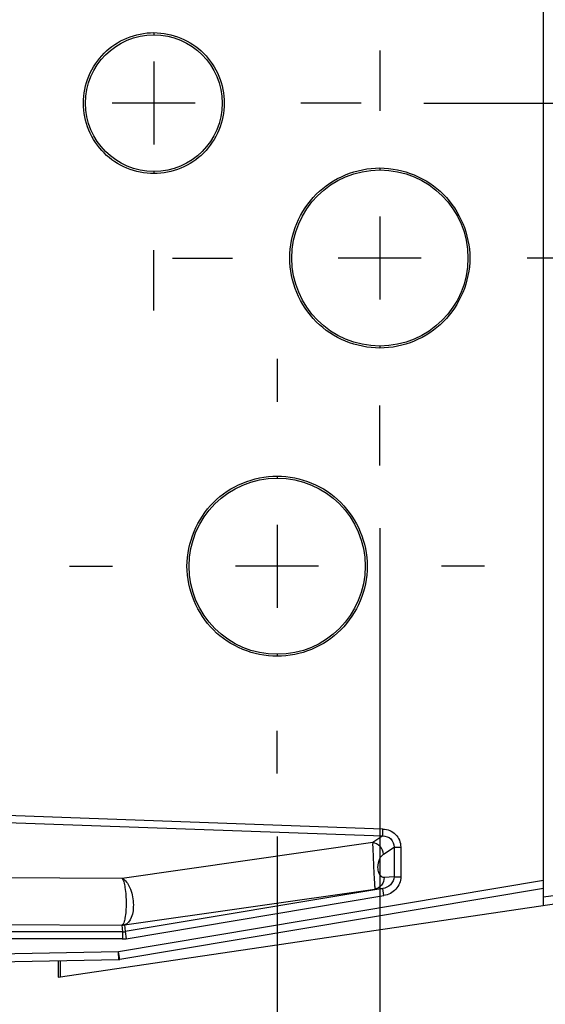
# Model space of a CAD drawing. Header units: inches. Extents: x 0 to 82.7, y 0 to 58.5.
# Tile 75 of 78: x 36.7 to 39.4, y 43.8 to 48.7. Entities that reach past the tile are written whole.
import ezdxf

# ---------------------------------------------------------------- set-up
doc = ezdxf.new("R2010")
doc.units = ezdxf.units.IN
doc.header["$LTSCALE"] = 4.547244
doc.header["$MEASUREMENT"] = 0
doc.linetypes.add('CENTER', pattern=[0.6, 0.375, -0.075, 0.075, -0.075])
doc.layers.get('0').update_dxf_attribs({"linetype": 'CONTINUOUS'})
doc.layers.add('DEFAULT_1', color=7, linetype='CENTER')
doc.styles.get("Standard").update_dxf_attribs({"font": 'txt', "width": 0.8})
doc.dimstyles.new('DIMSTYLE_1', dxfattribs={"dimtxt": 0.78125, "dimasz": 0.75, "dimexe": 0.18, "dimexo": 0.0625, "dimgap": 0.09, "dimtad": 1, "dimdec": 1, "dimzin": 4, "dimdsep": 46, "dimtxsty": 'STANDARD', "dimblk": '_FILLED', "dimblk1": '_FILLED', "dimblk2": '_FILLED', "dimcen": 0.09, "dimadec": 0, "dimazin": 0, "dimtfac": 1, "dimtdec": 1, "dimtofl": 0, "dimtmove": 0, "dimatfit": 3, "dimldrblk": '_FILLED', "dimfxl": 1, "dimtolj": 1, "dimtzin": 4, "dimarcsym": 0})
doc.dimstyles.new('DIMSTYLE_2', dxfattribs={"dimtxt": 0.78125, "dimasz": 0.75, "dimexe": 0.18, "dimexo": 0.0625, "dimgap": 0.09, "dimtad": 1, "dimdec": 0, "dimzin": 4, "dimdsep": 46, "dimtxsty": 'STANDARD', "dimblk": '_FILLED', "dimblk1": '_FILLED', "dimblk2": '_FILLED', "dimcen": 0.09, "dimadec": 0, "dimazin": 0, "dimtfac": 1, "dimtdec": 0, "dimtofl": 0, "dimtmove": 0, "dimatfit": 3, "dimldrblk": '_FILLED', "dimfxl": 1, "dimtolj": 1, "dimtzin": 4, "dimarcsym": 0})

# ---------------------------------------------------------------- blocks, each defined once
blk = doc.blocks.new('_FILLED')
at = {"color": 0, "linetype": 'BYBLOCK'}
blk.add_solid([(0, 0), (-1, 0.1933), (-1, -0.1933)], dxfattribs=at)
blk = doc.blocks.new('*D15')
at = {"color": 7, "linetype": 'CONTINUOUS'}
for p, q in [((42.7919, 49.0334), (42.7919, 53.8091)), ((39.1007, 49.7902), (43.4169, 49.7902)), ((42.7919, 49.7902), (42.7919, 49.0334)), ((42.7919, 48.2766), (42.7919, 49.0334)), ((38.7621, 48.2766), (43.4169, 48.2766))]:
    blk.add_line(p, q, dxfattribs=at)
at = {"color": 7, "linetype": 'CONTINUOUS', "xscale": 0.75, "yscale": 0.75, "zscale": 0.75}
for p, rotation in [((42.7919, 49.7902), 90), ((42.7919, 48.2766), 270)]:
    blk.add_blockref('_FILLED', p, dxfattribs=dict(at, rotation=rotation))
blk = doc.blocks.new('*D16')
at = {"color": 7, "linetype": 'CONTINUOUS'}
for p, q in [((44.4552, 48.2766), (44.4552, 53.2604)), ((44.4552, 53.2604), (44.4552, 47.8908)), ((38.7621, 48.2766), (45.0802, 48.2766)), ((44.4552, 46.505), (44.4552, 47.8908)), ((39.8881, 47.505), (45.0802, 47.505)), ((44.4552, 47.505), (44.4552, 46.505))]:
    blk.add_line(p, q, dxfattribs=at)
at = {"color": 7, "linetype": 'CONTINUOUS', "xscale": 0.75, "yscale": 0.75, "zscale": 0.75}
for p, rotation in [((44.4552, 48.2766), 270), ((44.4552, 47.505), 90)]:
    blk.add_blockref('_FILLED', p, dxfattribs=dict(at, rotation=rotation))
blk = doc.blocks.new('*D19')
at = {"color": 7, "linetype": 'CONTINUOUS'}
for p, q in [((38.03, 44.6236), (38.03, 41.578)), ((33.1016, 44.0173), (33.1016, 41.578)), ((35.5658, 42.203), (29.4845, 42.203)), ((33.1016, 42.203), (35.5658, 42.203)), ((38.03, 42.203), (35.5658, 42.203))]:
    blk.add_line(p, q, dxfattribs=at)
at = {"color": 7, "linetype": 'CONTINUOUS', "xscale": 0.75, "yscale": 0.75, "zscale": 0.75, "rotation": 180}
blk.add_blockref('_FILLED', (33.1016, 42.203), dxfattribs=at)
at = {"color": 7, "linetype": 'CONTINUOUS', "xscale": 0.75, "yscale": 0.75, "zscale": 0.75}
blk.add_blockref('_FILLED', (38.03, 42.203), dxfattribs=at)
blk = doc.blocks.new('*D20')
at = {"color": 7, "linetype": 'CONTINUOUS'}
for p, q in [((38.5422, 46.159), (38.5422, 41.5781)), ((38.03, 44.6236), (38.03, 41.5781)), ((38.03, 42.2031), (37.03, 42.2031)), ((37.03, 42.2031), (38.2861, 42.2031)), ((41.5268, 42.2031), (38.2861, 42.2031)), ((38.5422, 42.2031), (41.5268, 42.2031))]:
    blk.add_line(p, q, dxfattribs=at)
at = {"color": 7, "linetype": 'CONTINUOUS', "xscale": 0.75, "yscale": 0.75, "zscale": 0.75}
blk.add_blockref('_FILLED', (38.03, 42.2031), dxfattribs=at)
at = {"color": 7, "linetype": 'CONTINUOUS', "xscale": 0.75, "yscale": 0.75, "zscale": 0.75, "rotation": 180}
blk.add_blockref('_FILLED', (38.5422, 42.2031), dxfattribs=at)

msp = doc.modelspace()

# ---------------------------------------------------------------- linework, layer by layer
at = {"color": 7, "linetype": 'CONTINUOUS'}
for p, q in [((39.3575, 44.2803), (39.3575, 51.4381)), ((37.4166, 48.6279), (37.4166, 48.6171)), ((37.4161, 48.4833), (37.4161, 48.0699)), ((37.6228, 48.2766), (37.2094, 48.2766)), ((37.4166, 47.9362), (37.4166, 47.9254)), ((38.5426, 47.9536), (38.5426, 47.9439)), ((38.5422, 47.7117), (38.5422, 47.2983)), ((38.7489, 47.505), (38.3355, 47.505)), ((38.5426, 47.0661), (38.5426, 47.0564)), ((38.0307, 46.4186), (38.0308, 46.4084)), ((38.03, 46.1762), (38.03, 45.7629)), ((38.2367, 45.9696), (37.8233, 45.9696)), ((38.0308, 45.5307), (38.0308, 45.5205)), ((34.0788, 44.7871), (38.5565, 44.6256)), ((38.5578, 44.6599), (34.08, 44.8214)), ((38.5565, 44.6256), (38.5578, 44.6599)), ((38.5067, 44.5923), (37.2581, 44.4142)), ((38.5565, 44.6256), (38.5067, 44.5923)), ((38.5602, 44.5351), (38.6132, 44.5706)), ((38.6132, 44.5706), (38.6465, 44.5706)), ((38.6132, 44.5706), (38.6132, 44.4226)), ((38.6465, 44.5706), (38.6465, 44.4226)), ((37.2581, 44.4142), (34.0788, 44.4279)), ((39.3575, 44.4033), (37.2403, 44.049)), ((38.6132, 44.4226), (38.5637, 44.4192)), ((38.6132, 44.4226), (38.6465, 44.4226)), ((39.3575, 44.3634), (37.2468, 44.0102)), ((37.2707, 44.183), (38.518, 44.361)), ((38.5569, 44.3637), (37.2731, 44.1489)), ((38.518, 44.361), (38.5569, 44.3637)), ((38.5627, 44.3288), (38.5569, 44.3637)), ((39.7396, 44.3767), (39.3575, 44.32)), ((36.9402, 43.9222), (39.7411, 44.3372)), ((37.2789, 44.1139), (38.5627, 44.3288)), ((34.076, 44.1955), (37.2573, 44.1818)), ((37.2573, 44.1818), (37.2601, 44.1478)), ((37.2702, 44.1828), (37.2731, 44.1489)), ((37.2731, 44.1489), (37.2789, 44.1139)), ((37.2601, 44.1478), (34.076, 44.1478)), ((37.2601, 44.1124), (34.076, 44.1124)), ((37.2601, 44.1478), (37.2601, 44.1124)), ((35.767, 43.9814), (37.2411, 44.0097)), ((37.2403, 44.049), (35.7671, 44.0207)), ((36.9402, 44.0039), (36.9402, 43.9222)), ((36.9517, 43.9239), (36.9517, 44.0041)), ((37.2468, 44.0102), (37.2403, 44.049)), ((37.2411, 44.0097), (37.2403, 44.049)), ((37.2411, 44.0097), (37.2468, 44.0102))]:
    msp.add_line(p, q, dxfattribs=at)
msp.add_lwpolyline([(37.2707, 44.183), (37.2706, 44.183), (37.2705, 44.183), (37.2704, 44.1829), (37.2704, 44.1829), (37.2703, 44.1829), (37.2703, 44.1829), (37.2703, 44.1829), (37.2703, 44.1829), (37.2702, 44.1828)], dxfattribs=at)
for centre, radius in [((37.4166, 48.2766), 0.3405), ((38.5425, 47.505), 0.4389), ((38.0307, 45.9696), 0.4389)]:
    msp.add_circle(centre, radius, dxfattribs=at)
for centre, radius, start, end in [((37.2572, 44.2607), 0.079, 270.0171, 279.4828), ((37.2602, 44.2513), 0.0691, 268.3846, 278.7046), ((37.2601, 44.2266), 0.0788, 270.0055, 279.4945), ((37.2602, 44.2253), 0.113, 269.9537, 279.5486), ((37.2403, 44.049), 0.0394, 271.1, 279.5)]:
    msp.add_arc(centre, radius, start, end, dxfattribs=at)
for points, knots in [([(37.4166, 47.9255), (37.3709, 47.9255), (37.2787, 47.9444), (37.1242, 48.0457), (37.0263, 48.2766), (37.1242, 48.5076), (37.2787, 48.6089), (37.3709, 48.6278), (37.4166, 48.6278)], [0, 0, 0, 0, 0.126198, 0.252379, 0.5, 0.747621, 0.873802, 1, 1, 1, 1]), ([(37.4166, 48.6278), (37.4622, 48.6277), (37.5542, 48.6087), (37.7085, 48.5074), (37.8061, 48.2766), (37.7085, 48.0459), (37.5543, 47.9446), (37.4622, 47.9256), (37.4166, 47.9255)], [0, 0, 0, 0, 0.126177, 0.252351, 0.499994, 0.747636, 0.873818, 1, 1, 1, 1]), ([(38.5426, 47.0565), (38.4842, 47.0565), (38.3665, 47.0807), (38.169, 47.2099), (38.0439, 47.505), (38.169, 47.8001), (38.3665, 47.9293), (38.4842, 47.9535), (38.5426, 47.9535)], [0, 0, 0, 0, 0.126176, 0.252347, 0.5, 0.747653, 0.873824, 1, 1, 1, 1]), ([(38.5426, 47.9535), (38.6008, 47.9534), (38.7184, 47.929), (38.9155, 47.7998), (39.0403, 47.505), (38.9155, 47.2102), (38.7184, 47.0809), (38.6008, 47.0566), (38.5426, 47.0565)], [0, 0, 0, 0, 0.126159, 0.252322, 0.499992, 0.747666, 0.873837, 1, 1, 1, 1]), ([(38.0307, 45.5206), (37.9724, 45.5206), (37.8545, 45.5448), (37.6568, 45.6741), (37.5316, 45.9696), (37.6568, 46.265), (37.8545, 46.3943), (37.9724, 46.4185), (38.0307, 46.4185)], [0, 0, 0, 0, 0.126176, 0.252347, 0.5, 0.747653, 0.873824, 1, 1, 1, 1]), ([(38.0307, 46.4185), (38.0891, 46.4184), (38.2068, 46.3941), (38.4041, 46.2647), (38.529, 45.9696), (38.4041, 45.6744), (38.2068, 45.5451), (38.0891, 45.5207), (38.0307, 45.5206)], [0, 0, 0, 0, 0.126159, 0.252322, 0.499992, 0.747666, 0.873838, 1, 1, 1, 1]), ([(38.5578, 44.6599), (38.5805, 44.6589), (38.6276, 44.641), (38.6465, 44.5933), (38.6465, 44.5706)], [0, 0, 0, 0, 0.500762, 1, 1, 1, 1]), ([(38.5067, 44.5923), (38.5061, 44.5773), (38.5089, 44.5346), (38.5106, 44.4776), (38.5135, 44.4248), (38.5151, 44.3956), (38.5164, 44.378), (38.5169, 44.3695), (38.5175, 44.3643), (38.5175, 44.3616), (38.518, 44.361)], [0, 0, 0, 0, 0.19443, 0.553169, 0.738288, 0.880363, 0.930754, 0.967273, 0.990202, 1, 1, 1, 1]), ([(38.5602, 44.5351), (38.5591, 44.549), (38.547, 44.5765), (38.5203, 44.5907), (38.5067, 44.5923)], [0, 0, 0, 0, 0.504736, 1, 1, 1, 1]), ([(38.5565, 44.6256), (38.5709, 44.6257), (38.6017, 44.6159), (38.6138, 44.585), (38.6132, 44.5706)], [0, 0, 0, 0, 0.500633, 1, 1, 1, 1]), ([(38.5637, 44.4192), (38.5605, 44.4189), (38.5531, 44.42), (38.543, 44.4289), (38.5354, 44.4456), (38.5308, 44.4752), (38.5376, 44.5087), (38.5525, 44.5301), (38.5602, 44.5351)], [0, 0, 0, 0, 0.069663, 0.154639, 0.280266, 0.461465, 0.799236, 1, 1, 1, 1]), ([(37.2581, 44.4142), (37.2757, 44.4061), (37.3033, 44.3638), (37.3153, 44.3062), (37.3138, 44.2541), (37.3054, 44.2147), (37.2866, 44.1867), (37.2707, 44.183)], [0, 0, 0, 0, 0.222613, 0.525804, 0.67801, 0.812388, 1, 1, 1, 1]), ([(37.2581, 44.4142), (37.2621, 44.4093), (37.2676, 44.3937), (37.2762, 44.3528), (37.279, 44.3032), (37.2774, 44.2527), (37.2737, 44.2196), (37.2683, 44.1971), (37.2623, 44.1841), (37.2583, 44.1822)], [0, 0, 0, 0, 0.078668, 0.202219, 0.530074, 0.697102, 0.840128, 0.943516, 1, 1, 1, 1]), ([(38.5637, 44.4192), (38.5638, 44.4058), (38.5553, 44.3785), (38.5306, 44.3633), (38.518, 44.361)], [0, 0, 0, 0, 0.509968, 1, 1, 1, 1]), ([(38.6132, 44.4226), (38.6131, 44.4082), (38.5993, 44.3788), (38.5712, 44.366), (38.5569, 44.3637)], [0, 0, 0, 0, 0.499766, 1, 1, 1, 1]), ([(38.6465, 44.4226), (38.6466, 44.4004), (38.628, 44.3544), (38.5848, 44.3326), (38.5627, 44.3288)], [0, 0, 0, 0, 0.498911, 1, 1, 1, 1]), ([(37.2583, 44.1822), (37.2582, 44.1821), (37.2578, 44.1819), (37.2574, 44.1818), (37.2572, 44.1819)], [0, 0, 0, 0, 0.457408, 1, 1, 1, 1])]:
    msp.add_open_spline(points, degree=3, knots=knots, dxfattribs=at)
at = {"layer": 'DEFAULT_1', "color": 7, "linetype": 'CENTER'}
for p, q in [((38.5422, 48.5385), (38.5422, 48.239)), ((38.4496, 48.2766), (38.1479, 48.2766)), ((37.4161, 47.2432), (37.4161, 47.5449)), ((37.5087, 47.505), (37.8081, 47.505)), ((39.5756, 47.505), (39.2762, 47.505)), ((38.03, 47.003), (38.03, 46.7892)), ((38.5422, 46.4715), (38.5422, 46.7709)), ((36.9965, 45.9696), (37.2103, 45.9696)), ((39.0634, 45.9696), (38.8496, 45.9696)), ((38.03, 44.9361), (38.03, 45.1499))]:
    msp.add_line(p, q, dxfattribs=at)

# ---------------------------------------------------------------- dimensions: what is measured, and where the dimension line sits
at = {"color": 7, "linetype": 'CONTINUOUS'}
for base, p1, p2, angle, picture, middle in [((42.7919, 48.2766), (39.1007, 49.7902), (38.7621, 48.2766), 270, '*D15', (42.5966, 52.5591)), ((44.4552, 47.505), (38.7621, 48.2766), (39.8881, 47.505), 270, '*D16', (44.2599, 52.0104)), ((33.1016, 42.203), (38.03, 44.6236), (33.1016, 44.0173), 180, '*D19', (29.4845, 42.3983))]:
    dim = msp.add_linear_dim(base=base, p1=p1, p2=p2, angle=angle, dimstyle='DIMSTYLE_2', dxfattribs=at)
    dim.commit()
    dim.dimension.update_dxf_attribs({"geometry": picture, "text_midpoint": middle, "dimtype": 160})
dim = msp.add_linear_dim(base=(38.5422, 42.2031), p1=(38.03, 44.6236), p2=(38.5422, 46.159), dimstyle='DIMSTYLE_1', dxfattribs=at)
dim.commit()
dim.dimension.update_dxf_attribs({"geometry": '*D20', "text_midpoint": (40.2768, 42.3984), "dimtype": 160})

doc.saveas('drawing.dxf')
